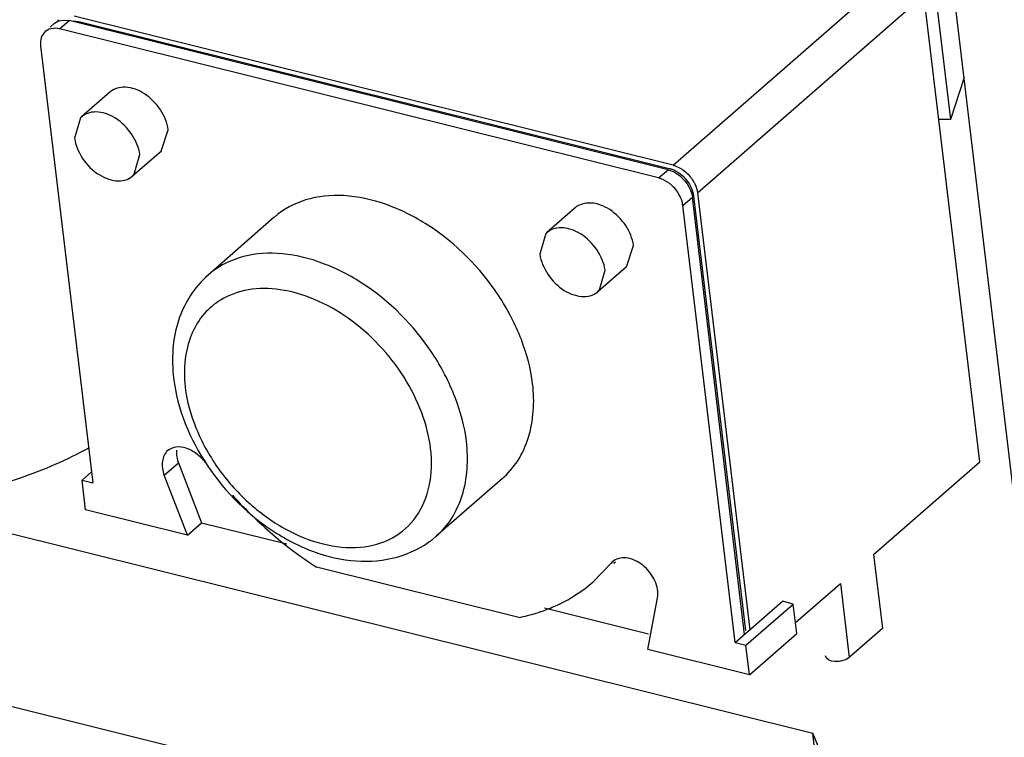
# Model space of a CAD drawing. Header units: millimetres. Extents: x -117 to 182, y -33 to 89.
# Tile 3 of 135: x -107 to -101, y -14 to -10. Entities that reach past the tile are written whole.
import ezdxf

# ---------------------------------------------------------------- set-up
doc = ezdxf.new("R2010")
doc.units = ezdxf.units.MM
doc.header["$LTSCALE"] = 1.21
doc.header["$MEASUREMENT"] = 0
doc.layers.get('0').update_dxf_attribs({"linetype": 'CONTINUOUS'})

msp = doc.modelspace()

# ---------------------------------------------------------------- linework, layer by layer
at = {"color": 7, "linetype": 'Continuous'}
for p, q in [((-101.073, -12.8657), (-101.5328, -9.0202)), ((-103.0627, -10.7566), (-101.7564, -9.6155)), ((-101.5663, -9.6386), (-101.4642, -10.4923)), ((-102.9225, -10.9159), (-101.6163, -9.7748)), ((-101.2944, -12.4666), (-101.6163, -9.7748)), ((-106.6285, -9.938), (-106.6055, -9.9244)), ((-106.6055, -9.9244), (-106.5731, -9.9191)), ((-106.5997, -9.9704), (-106.5452, -9.9228)), ((-106.5731, -9.9191), (-106.5452, -9.9228)), ((-103.0921, -10.7824), (-106.5452, -9.9228)), ((-106.5232, -9.9243), (-106.4878, -9.9278)), ((-103.0627, -10.7566), (-106.5157, -9.897)), ((-106.4878, -9.9278), (-103.0847, -10.7749)), ((-106.6831, -9.9856), (-106.7001, -10.0076)), ((-106.66, -9.972), (-106.6831, -9.9856)), ((-106.6229, -9.9669), (-106.66, -9.972)), ((-106.6544, -9.9606), (-106.6285, -9.938)), ((-106.5997, -9.9704), (-106.6229, -9.9669)), ((-103.1466, -10.83), (-106.5997, -9.9704)), ((-106.7092, -10.0675), (-106.4077, -12.5884)), ((-101.3858, -10.2501), (-101.4642, -10.4923)), ((-106.3104, -10.3351), (-106.4739, -10.478)), ((-106.4792, -10.4829), (-106.5133, -10.6013)), ((-101.4642, -10.4923), (-101.5305, -10.4923)), ((-106.0132, -10.6754), (-105.9738, -10.552)), ((-106.0131, -10.6753), (-106.1767, -10.8182)), ((-106.1714, -10.8133), (-106.1373, -10.6949)), ((-103.1466, -10.83), (-103.0921, -10.7824)), ((-103.1222, -10.8385), (-103.1466, -10.83)), ((-103.0822, -10.8627), (-103.1222, -10.8385)), ((-103.0065, -10.9893), (-102.952, -10.9416)), ((-102.6506, -13.4626), (-102.952, -10.9416)), ((-102.9446, -10.9342), (-102.645, -13.4397)), ((-102.9225, -10.9159), (-102.6211, -13.4368)), ((-103.6283, -11.0028), (-103.7918, -11.1457)), ((-102.7051, -13.5102), (-103.0065, -10.9893)), ((-105.3625, -11.0571), (-105.7441, -11.3905)), ((-103.7971, -11.1506), (-103.8312, -11.269)), ((-103.3311, -11.3431), (-103.2917, -11.2197)), ((-103.331, -11.343), (-103.4946, -11.4859)), ((-103.4893, -11.481), (-103.4552, -11.3626)), ((-105.9963, -12.5444), (-105.9146, -12.473)), ((-105.9146, -12.473), (-105.781, -12.8185)), ((-101.9077, -13.0024), (-101.2944, -12.4666)), ((-106.4153, -12.525), (-106.4701, -12.5729)), ((-106.4701, -12.5729), (-106.4077, -12.5884)), ((-106.4497, -12.7438), (-106.4701, -12.5729)), ((-105.8627, -12.8899), (-105.9963, -12.5444)), ((-104.0467, -12.5633), (-104.4283, -12.8967)), ((-105.8627, -12.8899), (-106.4497, -12.7438)), ((-107.2502, -12.7893), (-102.2579, -14.0321)), ((-105.8627, -12.8899), (-105.781, -12.8185)), ((-105.781, -12.8185), (-105.2903, -12.9406)), ((-103.5242, -13.1596), (-103.422, -13.0532)), ((-103.4137, -13.0443), (-103.422, -13.0532)), ((-103.422, -13.0532), (-103.4129, -13.0452)), ((-101.9077, -13.0024), (-101.8567, -13.4297)), ((-103.9525, -13.3655), (-105.1194, -13.075)), ((-102.3572, -13.3951), (-102.0986, -13.1691)), ((-102.0986, -13.1691), (-102.0475, -13.5964)), ((-103.2092, -13.5505), (-103.1526, -13.2524)), ((-102.7051, -13.5102), (-102.4325, -13.2721)), ((-102.3701, -13.2876), (-102.4325, -13.2721)), ((-103.8043, -13.3106), (-103.2042, -13.46)), ((-102.6427, -13.5257), (-102.3701, -13.2876)), ((-102.3496, -13.4585), (-102.3701, -13.2876)), ((-101.8567, -13.4297), (-102.0475, -13.5964)), ((-102.6222, -13.6966), (-102.3496, -13.4585)), ((-102.6222, -13.6966), (-103.2092, -13.5505)), ((-102.7051, -13.5102), (-102.6427, -13.5257)), ((-102.6222, -13.6966), (-102.6427, -13.5257)), ((-107.1276, -13.8148), (-102.1353, -15.0576)), ((-102.0003, -14.6457), (-102.2579, -14.0321)), ((-102.1353, -15.0576), (-102.2579, -14.0321))]:
    msp.add_line(p, q, dxfattribs=at)
for centre, radius, start, end in [((-106.5508, -9.9672), 0.0732, 136.8458, 146.6176), ((-105.1566, -11.9529), 0.7237, 183.545, 186.8276), ((-103.8136, -11.0729), 2.3903, 231.7117, 236.8868), ((-104.0078, -12.4427), 0.858, 314.6529, 315.546), ((-104.1346, -12.4187), 0.9639, 287.0623, 290.469), ((-104.1486, -12.3717), 1.0129, 281.1616, 287.0384)]:
    msp.add_arc(centre, radius, start, end, dxfattribs=at)
for points, knots in [([(-99.9445, -17.2494), (-100.4863, -17.2123), (-101.5554, -17.1166), (-103.1295, -16.905), (-104.6476, -16.6281), (-106.101, -16.2876), (-107.4813, -15.8854), (-108.7808, -15.4238), (-109.992, -14.9052), (-111.108, -14.3327), (-112.1227, -13.7093), (-113.0301, -13.0384), (-113.825, -12.3235), (-114.5027, -11.5684), (-114.9712, -10.9017), (-115.2803, -10.3542), (-115.478, -9.9407), (-115.6438, -9.5209), (-115.7774, -9.0952), (-115.8786, -8.6643), (-115.9244, -8.3737), (-115.9418, -8.2281)], [0, 0, 0, 0, 0.082712, 0.163415, 0.241813, 0.317637, 0.390654, 0.460669, 0.527536, 0.591167, 0.651538, 0.708701, 0.762802, 0.814085, 0.862909, 0.886557, 0.909777, 0.932647, 0.95525, 0.977671, 1, 1, 1, 1]), ([(-70.5958, -8.2665), (-71.1788, -9.8632), (-72.6158, -11.6778), (-74.6952, -13.4357), (-76.4652, -14.7053), (-79.0115, -16.1383), (-82.4294, -17.564), (-86.1786, -18.6923), (-90.1424, -19.4883), (-94.1971, -19.9269), (-98.216, -19.9944), (-102.0735, -19.6889), (-105.6506, -19.0199), (-108.8372, -18.0079), (-111.1582, -16.8681), (-112.7111, -15.7969), (-113.9683, -14.7099), (-114.9642, -13.4685), (-115.5945, -12.1111), (-115.7822, -11.4186), (-115.8437, -11.0726)], [0, 0, 0, 0, 0.097112, 0.125707, 0.155996, 0.221316, 0.292162, 0.367151, 0.444632, 0.522805, 0.599828, 0.673927, 0.743505, 0.807273, 0.864404, 0.890437, 0.914835, 0.959258, 0.979921, 1, 1, 1, 1]), ([(-106.7001, -10.0076), (-106.7023, -10.0118), (-106.7099, -10.0308), (-106.711, -10.052), (-106.7092, -10.0675)], [0, 0, 0, 0, 0.234947, 1, 1, 1, 1]), ([(-105.9738, -10.552), (-105.9786, -10.5113), (-106.013, -10.4302), (-106.1017, -10.3414), (-106.2106, -10.2955), (-106.2867, -10.3142), (-106.3103, -10.335)], [0, 0, 0, 0, 0.26488, 0.546439, 0.796515, 1, 1, 1, 1]), ([(-106.1373, -10.6949), (-106.1423, -10.6537), (-106.1791, -10.5723), (-106.2551, -10.4936), (-106.3318, -10.4574), (-106.3877, -10.4466), (-106.4397, -10.4536), (-106.4676, -10.4725), (-106.4784, -10.4838)], [0, 0, 0, 0, 0.263072, 0.544777, 0.675838, 0.794927, 0.900997, 1, 1, 1, 1]), ([(-106.5133, -10.6013), (-106.5083, -10.6425), (-106.4715, -10.7239), (-106.3954, -10.8026), (-106.3187, -10.8388), (-106.2629, -10.8496), (-106.2108, -10.8426), (-106.183, -10.8237), (-106.1722, -10.8124)], [0, 0, 0, 0, 0.263072, 0.544777, 0.675838, 0.794927, 0.900997, 1, 1, 1, 1]), ([(-101.2295, -19.5018), (-101.7251, -19.4469), (-102.7012, -19.3184), (-104.1345, -19.0657), (-105.5119, -18.7564), (-106.8262, -18.3923), (-108.0709, -17.9751), (-109.2398, -17.5069), (-110.327, -16.9901), (-111.3271, -16.4271), (-112.235, -15.8206), (-113.046, -15.1735), (-113.6452, -14.5959), (-114.0697, -14.1167), (-114.4491, -13.6382), (-114.8591, -13.02), (-115.1833, -12.3675), (-115.3838, -11.8364), (-115.5047, -11.4358), (-115.597, -11.0306), (-115.6394, -10.7576), (-115.6557, -10.6209)], [0, 0, 0, 0, 0.08256, 0.162933, 0.240874, 0.316166, 0.388624, 0.458103, 0.524503, 0.587776, 0.647935, 0.705063, 0.759326, 0.785467, 0.810996, 0.860387, 0.907969, 0.931261, 0.954311, 0.977197, 1, 1, 1, 1]), ([(-103.0921, -10.7824), (-103.0748, -10.7867), (-103.0082, -10.8174), (-102.9585, -10.887), (-102.952, -10.9416)], [0, 0, 0, 0, 0.244557, 1, 1, 1, 1]), ([(-103.0847, -10.7749), (-103.0792, -10.7763), (-103.0561, -10.7837), (-103.0348, -10.7962), (-103.0202, -10.8076)], [0, 0, 0, 0, 0.235582, 1, 1, 1, 1]), ([(-103.0627, -10.7566), (-103.0571, -10.758), (-103.034, -10.7654), (-103.0128, -10.7779), (-102.9982, -10.7893)], [0, 0, 0, 0, 0.235582, 1, 1, 1, 1]), ([(-102.9689, -10.8659), (-102.9657, -10.8714), (-102.9543, -10.8928), (-102.9467, -10.9164), (-102.9446, -10.9342)], [0, 0, 0, 0, 0.263119, 1, 1, 1, 1]), ([(-102.9469, -10.8476), (-102.9437, -10.8531), (-102.9322, -10.8745), (-102.9246, -10.8981), (-102.9225, -10.9159)], [0, 0, 0, 0, 0.26312, 1, 1, 1, 1]), ([(-103.8725, -12.0173), (-103.8829, -11.9304), (-103.9314, -11.752), (-104.1051, -11.4179), (-104.3804, -11.1404), (-104.7085, -10.9748), (-104.9521, -10.9204), (-105.1797, -10.9416), (-105.3089, -11.0109), (-105.3605, -11.0553)], [0, 0, 0, 0, 0.127111, 0.26482, 0.543921, 0.674948, 0.794374, 0.90126, 1, 1, 1, 1]), ([(-103.0065, -10.9893), (-103.0072, -10.9836), (-103.0116, -10.9597), (-103.0214, -10.9369), (-103.0309, -10.921)], [0, 0, 0, 0, 0.235778, 1, 1, 1, 1]), ([(-103.2917, -11.2197), (-103.2965, -11.179), (-103.3309, -11.0979), (-103.4196, -11.0091), (-103.5285, -10.9632), (-103.6046, -10.9819), (-103.6282, -11.0027)], [0, 0, 0, 0, 0.26488, 0.546439, 0.796515, 1, 1, 1, 1]), ([(-103.4552, -11.3626), (-103.4602, -11.3214), (-103.497, -11.24), (-103.5731, -11.1613), (-103.6498, -11.1251), (-103.7056, -11.1143), (-103.7576, -11.1212), (-103.7855, -11.1402), (-103.7963, -11.1515)], [0, 0, 0, 0, 0.263072, 0.544777, 0.675838, 0.794927, 0.900997, 1, 1, 1, 1]), ([(-104.2541, -12.3507), (-104.2646, -12.2636), (-104.3132, -12.0849), (-104.4874, -11.7504), (-104.7633, -11.4727), (-105.0922, -11.3075), (-105.336, -11.2536), (-105.5638, -11.2756), (-105.6928, -11.3457), (-105.7441, -11.3905)], [0, 0, 0, 0, 0.127169, 0.264946, 0.544117, 0.675117, 0.794472, 0.901277, 1, 1, 1, 1]), ([(-103.8312, -11.269), (-103.8262, -11.3102), (-103.7894, -11.3916), (-103.7134, -11.4703), (-103.6367, -11.5065), (-103.5808, -11.5172), (-103.5288, -11.5103), (-103.5009, -11.4914), (-103.4901, -11.48)], [0, 0, 0, 0, 0.263072, 0.544777, 0.675838, 0.794927, 0.900997, 1, 1, 1, 1]), ([(-105.7441, -11.3905), (-105.8225, -11.459), (-105.9438, -11.652), (-105.9556, -11.8747), (-105.9424, -11.9854)], [0, 0, 0, 0, 0.48294, 1, 1, 1, 1]), ([(-104.4607, -12.3911), (-104.4691, -12.3209), (-104.5072, -12.1769), (-104.6435, -11.9045), (-104.8605, -11.674), (-105.1219, -11.5253), (-105.3201, -11.4668), (-105.5094, -11.464), (-105.6237, -11.505), (-105.6717, -11.5343)], [0, 0, 0, 0, 0.125348, 0.260958, 0.537774, 0.669461, 0.790838, 0.900247, 1, 1, 1, 1]), ([(-105.6717, -11.5343), (-105.7071, -11.5559), (-105.7727, -11.611), (-105.8665, -11.7637), (-105.8847, -11.905), (-105.879, -11.9977)], [0, 0, 0, 0, 0.234412, 0.474656, 1, 1, 1, 1]), ([(-72.4942, -11.7425), (-72.9809, -12.2935), (-74.0759, -13.3566), (-75.9598, -14.7786), (-78.1098, -16.0687), (-80.4932, -17.2158), (-83.0761, -18.2067), (-86.7677, -19.3125), (-91.5964, -20.2164), (-96.5021, -20.4764), (-100.3504, -20.2721), (-103.094, -19.9181), (-105.6806, -19.3653), (-108.0742, -18.6184), (-110.2402, -17.6807), (-111.5549, -16.9057), (-112.1578, -16.485)], [0, 0, 0, 0, 0.051851, 0.107244, 0.166149, 0.228407, 0.293576, 0.361064, 0.500002, 0.63894, 0.706427, 0.771596, 0.833853, 0.892757, 0.948149, 1, 1, 1, 1]), ([(-72.4942, -11.7425), (-72.9586, -12.2682), (-74.0178, -13.2922), (-75.8578, -14.6727), (-77.9893, -15.9444), (-80.3761, -17.0862), (-82.9783, -18.0792), (-86.715, -19.1932), (-91.6094, -20.1064), (-96.5812, -20.3729), (-100.4752, -20.1712), (-103.2382, -19.8198), (-105.8269, -19.273), (-108.1982, -18.5396), (-110.3118, -17.6319), (-111.5825, -16.8864), (-112.1578, -16.485)], [0, 0, 0, 0, 0.049569, 0.103712, 0.162224, 0.224672, 0.290454, 0.358839, 0.499999, 0.64116, 0.709544, 0.775326, 0.837774, 0.896287, 0.95043, 1, 1, 1, 1]), ([(-105.9424, -11.9854), (-105.9211, -12.1635), (-105.7745, -12.5161), (-105.4406, -12.8452), (-105.1143, -13.0043), (-104.8643, -13.0538), (-104.6243, -13.023), (-104.4851, -12.9463), (-104.4283, -12.8967)], [0, 0, 0, 0, 0.258727, 0.528963, 0.6576, 0.778013, 0.891203, 1, 1, 1, 1]), ([(-104.0487, -12.5651), (-104.0139, -12.5351), (-103.9516, -12.4628), (-103.8694, -12.28), (-103.8601, -12.1214), (-103.8725, -12.0173)], [0, 0, 0, 0, 0.231105, 0.472445, 1, 1, 1, 1]), ([(-106.4292, -12.3865), (-106.5575, -12.4577), (-106.8408, -12.5786), (-107.2974, -12.6938), (-107.7767, -12.7449), (-108.1733, -12.7307), (-108.4711, -12.6825), (-108.673, -12.6304), (-108.8542, -12.5627), (-109.0113, -12.4805), (-109.1413, -12.3852), (-109.2417, -12.2781), (-109.3099, -12.1607), (-109.3324, -12.0762), (-109.3374, -12.0345)], [0, 0, 0, 0, 0.135584, 0.282932, 0.433851, 0.579624, 0.648094, 0.712438, 0.772024, 0.826475, 0.875767, 0.920336, 0.961203, 1, 1, 1, 1]), ([(-105.8752, -12.039), (-105.8657, -12.1185), (-105.8197, -12.2812), (-105.6959, -12.507), (-105.521, -12.7048), (-105.3139, -12.8576), (-105.0914, -12.9494), (-104.8729, -12.974), (-104.6773, -12.9202), (-104.5794, -12.8336), (-104.5441, -12.7835)], [0, 0, 0, 0, 0.129262, 0.26949, 0.412865, 0.55226, 0.681555, 0.797462, 0.901079, 1, 1, 1, 1]), ([(-104.4283, -12.8967), (-104.3938, -12.8667), (-104.3322, -12.7944), (-104.2509, -12.6122), (-104.2418, -12.4543), (-104.2541, -12.3507)], [0, 0, 0, 0, 0.231094, 0.472493, 1, 1, 1, 1]), ([(-105.9763, -12.403), (-105.9937, -12.4176), (-106.0154, -12.4682), (-106.0061, -12.5192), (-105.9963, -12.5444)], [0, 0, 0, 0, 0.45594, 1, 1, 1, 1]), ([(-105.7595, -12.4712), (-105.7737, -12.4522), (-105.8076, -12.4194), (-105.8661, -12.3865), (-105.9268, -12.3777), (-105.9632, -12.392), (-105.9763, -12.403)], [0, 0, 0, 0, 0.285182, 0.558658, 0.794659, 1, 1, 1, 1]), ([(-105.926, -12.3996), (-105.9265, -12.4055), (-105.9269, -12.4304), (-105.9214, -12.4553), (-105.9146, -12.473)], [0, 0, 0, 0, 0.238916, 1, 1, 1, 1]), ([(-104.5441, -12.7835), (-104.5069, -12.7307), (-104.4553, -12.6003), (-104.4523, -12.462), (-104.4607, -12.3911)], [0, 0, 0, 0, 0.474957, 1, 1, 1, 1]), ([(-105.6037, -12.6601), (-105.5799, -12.6864), (-105.483, -12.789), (-105.3776, -12.8836), (-105.2947, -12.949)], [0, 0, 0, 0, 0.251581, 1, 1, 1, 1]), ([(-103.1526, -13.2524), (-103.1464, -13.2198), (-103.1632, -13.1452), (-103.2304, -13.0607), (-103.3234, -13.0112), (-103.393, -13.0259), (-103.4136, -13.0444)], [0, 0, 0, 0, 0.247766, 0.532298, 0.792862, 1, 1, 1, 1]), ([(-103.7976, -13.3217), (-103.7723, -13.3123), (-103.6743, -13.2709), (-103.5838, -13.2118), (-103.5242, -13.1596)], [0, 0, 0, 0, 0.254179, 1, 1, 1, 1]), ([(-102.0475, -13.5964), (-102.0577, -13.6053), (-102.0868, -13.6165), (-102.1318, -13.6245), (-102.1841, -13.608), (-102.1839, -13.5874)], [0, 0, 0, 0, 0.272038, 0.586842, 1, 1, 1, 1])]:
    msp.add_open_spline(points, degree=3, knots=knots, dxfattribs=at)
for points in [[(-103.0202, -10.8076), (-102.9999, -10.8236), (-102.9822, -10.8437), (-102.9689, -10.8659)], [(-102.9982, -10.7893), (-102.9778, -10.8053), (-102.9602, -10.8254), (-102.9469, -10.8476)], [(-103.0309, -10.921), (-103.0441, -10.8988), (-103.0618, -10.8787), (-103.0822, -10.8627)]]:
    msp.add_open_spline(points, degree=3, dxfattribs=at)

doc.saveas('drawing.dxf')
